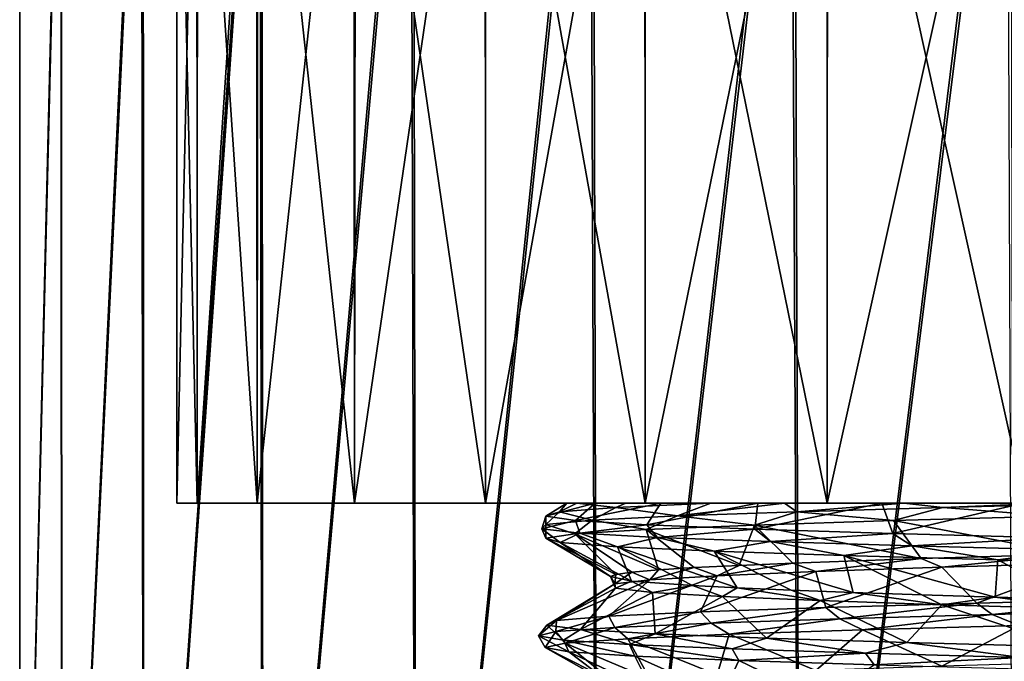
# Model space of a CAD drawing. Header units: millimetres. Extents: x -198 to 325, y 0 to 239.
# Tile 223 of 256: x 135.06 to 147.21, y 70.55 to 78.46. Entities that reach past the tile are written whole.
import ezdxf

# ---------------------------------------------------------------- set-up
doc = ezdxf.new("R2010")
doc.units = ezdxf.units.MM
doc.header["$LTSCALE"] = 65.185185
for name, color, linetype in [('655', 7, 'CONTINUOUS'), ('656', 7, 'CONTINUOUS'), ('665', 7, 'CONTINUOUS'), ('667', 7, 'CONTINUOUS'), ('703', 7, 'CONTINUOUS'), ('704', 7, 'CONTINUOUS'), ('705', 7, 'CONTINUOUS')]:
    doc.layers.add(name, color=color, linetype=linetype)

msp = doc.modelspace()

# ---------------------------------------------------------------- linework, layer by layer
at = {"layer": '655', "color": 7, "linetype": 'CONTINUOUS', "true_color": 0xe0f2ff}
for points in [[(137, 72.5), (137.25, 72.5, -2.538), (137, 83.5, -0.018), (137, 72.5)], [(137, 83.5, -0.018), (137.25, 72.5, -2.538), (137.254, 83.5, -2.556), (137, 83.5, -0.018)], [(137.25, 72.5, 2.538), (137, 72.5), (137.247, 83.5, 2.521), (137.25, 72.5, 2.538)], [(137.247, 83.5, 2.521), (137, 72.5), (137, 83.5, -0.018), (137.247, 83.5, 2.521)], [(137.985, 83.5, 4.963), (137.25, 72.5, 2.538), (137.247, 83.5, 2.521), (137.985, 83.5, 4.963)], [(137.25, 72.5, -2.538), (137.991, 72.5, -4.977), (137.254, 83.5, -2.556), (137.25, 72.5, -2.538)], [(137.991, 72.5, 4.977), (137.25, 72.5, 2.538), (137.985, 83.5, 4.963), (137.991, 72.5, 4.977)], [(137.254, 83.5, -2.556), (137.991, 72.5, -4.977), (137.998, 83.5, -4.996), (137.254, 83.5, -2.556)], [(139.185, 83.5, 7.214), (137.991, 72.5, 4.977), (137.985, 83.5, 4.963), (139.185, 83.5, 7.214)], [(137.991, 72.5, -4.977), (139.192, 72.5, -7.223), (137.998, 83.5, -4.996), (137.991, 72.5, -4.977)], [(139.192, 72.5, 7.223), (137.991, 72.5, 4.977), (139.185, 83.5, 7.214), (139.192, 72.5, 7.223)], [(137.998, 83.5, -4.996), (139.192, 72.5, -7.223), (139.205, 83.5, -7.244), (137.998, 83.5, -4.996)], [(140.802, 83.5, 9.187), (139.192, 72.5, 7.223), (139.185, 83.5, 7.214), (140.802, 83.5, 9.187)], [(139.192, 72.5, -7.223), (140.808, 72.5, -9.192), (139.205, 83.5, -7.244), (139.192, 72.5, -7.223)], [(140.808, 72.5, 9.192), (139.192, 72.5, 7.223), (140.802, 83.5, 9.187), (140.808, 72.5, 9.192)], [(139.205, 83.5, -7.244), (140.808, 72.5, -9.192), (140.808, 83.5, -9.192), (139.205, 83.5, -7.244)], [(142.773, 83.5, 10.806), (140.808, 72.5, 9.192), (140.802, 83.5, 9.187), (142.773, 83.5, 10.806)], [(140.808, 72.5, -9.192), (142.777, 72.5, -10.808), (140.808, 83.5, -9.192), (140.808, 72.5, -9.192)], [(140.808, 83.5, -9.192), (142.777, 72.5, -10.808), (142.778, 83.5, -10.809), (140.808, 83.5, -9.192)], [(142.777, 72.5, 10.808), (140.808, 72.5, 9.192), (142.773, 83.5, 10.806), (142.777, 72.5, 10.808)], [(145.023, 83.5, 12.009), (142.777, 72.5, 10.808), (142.773, 83.5, 10.806), (145.023, 83.5, 12.009)], [(142.777, 72.5, -10.808), (145.023, 72.5, -12.009), (142.778, 83.5, -10.809), (142.777, 72.5, -10.808)], [(145.023, 72.5, 12.009), (142.777, 72.5, 10.808), (145.023, 83.5, 12.009), (145.023, 72.5, 12.009)], [(142.778, 83.5, -10.809), (145.023, 72.5, -12.009), (145.025, 83.5, -12.01), (142.778, 83.5, -10.809)], [(145.023, 72.5, -12.009), (147.461, 72.5, -12.75), (145.025, 83.5, -12.01), (145.023, 72.5, -12.009)], [(147.461, 72.5, 12.75), (145.023, 72.5, 12.009), (147.464, 83.5, 12.75), (147.461, 72.5, 12.75)], [(147.464, 83.5, 12.75), (145.023, 72.5, 12.009), (145.023, 83.5, 12.009), (147.464, 83.5, 12.75)], [(145.025, 83.5, -12.01), (147.461, 72.5, -12.75), (147.464, 83.5, -12.75), (145.025, 83.5, -12.01)]]:
    msp.add_3dface(points, dxfattribs=at)
at = {"layer": '656', "color": 7, "linetype": 'CONTINUOUS', "true_color": 0xe0f2ff}
for points in [[(135.065, 62.7, -1.4), (135.065, 62.7, 1.39), (135.062, 83.5, 1.365), (135.065, 62.7, -1.4)], [(135.062, 83.5, 1.365), (135.065, 62.7, 1.39), (135.568, 83.5, 4.089), (135.062, 83.5, 1.365)], [(135.066, 83.5, -1.406), (135.065, 62.7, -1.4), (135.062, 83.5, 1.365), (135.066, 83.5, -1.406)], [(135.065, 62.7, 1.39), (135.58, 62.7, 4.13), (135.568, 83.5, 4.089), (135.065, 62.7, 1.39)], [(135.582, 62.7, -4.139), (135.065, 62.7, -1.4), (135.579, 83.5, -4.129), (135.582, 62.7, -4.139)], [(135.579, 83.5, -4.129), (135.065, 62.7, -1.4), (135.066, 83.5, -1.406), (135.579, 83.5, -4.129)], [(135.568, 83.5, 4.089), (135.58, 62.7, 4.13), (136.566, 83.5, 6.674), (135.568, 83.5, 4.089)], [(136.585, 83.5, -6.711), (135.582, 62.7, -4.139), (135.579, 83.5, -4.129), (136.585, 83.5, -6.711)], [(135.58, 62.7, 4.13), (136.59, 62.7, 6.721), (136.566, 83.5, 6.674), (135.58, 62.7, 4.13)], [(136.594, 62.7, -6.729), (135.582, 62.7, -4.139), (136.585, 83.5, -6.711), (136.594, 62.7, -6.729)], [(136.566, 83.5, 6.674), (136.59, 62.7, 6.721), (138.023, 83.5, 9.031), (136.566, 83.5, 6.674)], [(138.048, 83.5, -9.064), (136.594, 62.7, -6.729), (136.585, 83.5, -6.711), (138.048, 83.5, -9.064)], [(136.59, 62.7, 6.721), (138.059, 62.7, 9.079), (138.023, 83.5, 9.031), (136.59, 62.7, 6.721)], [(138.065, 62.7, -9.086), (136.594, 62.7, -6.729), (138.048, 83.5, -9.064), (138.065, 62.7, -9.086)], [(138.023, 83.5, 9.031), (138.059, 62.7, 9.079), (139.888, 83.5, 11.08), (138.023, 83.5, 9.031)], [(139.919, 83.5, -11.108), (138.065, 62.7, -9.086), (138.048, 83.5, -9.064), (139.919, 83.5, -11.108)], [(138.059, 62.7, 9.079), (139.944, 62.7, 11.13), (139.888, 83.5, 11.08), (138.059, 62.7, 9.079)], [(139.951, 62.7, -11.137), (138.065, 62.7, -9.086), (139.919, 83.5, -11.108), (139.951, 62.7, -11.137)], [(139.888, 83.5, 11.08), (139.944, 62.7, 11.13), (142.099, 83.5, 12.75), (139.888, 83.5, 11.08)], [(142.134, 83.5, -12.772), (139.951, 62.7, -11.137), (139.919, 83.5, -11.108), (142.134, 83.5, -12.772)], [(139.944, 62.7, 11.13), (142.181, 62.7, 12.801), (142.099, 83.5, 12.75), (139.944, 62.7, 11.13)], [(142.19, 62.7, -12.806), (139.951, 62.7, -11.137), (142.134, 83.5, -12.772), (142.19, 62.7, -12.806)], [(142.099, 83.5, 12.75), (142.181, 62.7, 12.801), (144.579, 83.5, 13.986), (142.099, 83.5, 12.75)], [(144.618, 83.5, -14.001), (142.19, 62.7, -12.806), (142.134, 83.5, -12.772), (144.618, 83.5, -14.001)], [(142.181, 62.7, 12.801), (144.68, 62.7, 14.025), (144.579, 83.5, 13.986), (142.181, 62.7, 12.801)], [(144.688, 62.7, -14.028), (142.19, 62.7, -12.806), (144.618, 83.5, -14.001), (144.688, 62.7, -14.028)], [(144.579, 83.5, 13.986), (144.68, 62.7, 14.025), (147.244, 83.5, 14.745), (144.579, 83.5, 13.986)], [(147.285, 83.5, -14.752), (144.688, 62.7, -14.028), (144.618, 83.5, -14.001), (147.285, 83.5, -14.752)], [(144.68, 62.7, 14.025), (147.325, 62.7, 14.76), (147.244, 83.5, 14.745), (144.68, 62.7, 14.025)], [(147.33, 62.7, -14.76), (144.688, 62.7, -14.028), (147.285, 83.5, -14.752), (147.33, 62.7, -14.76)]]:
    msp.add_3dface(points, dxfattribs=at)
at = {"layer": '665', "color": 7, "linetype": 'CONTINUOUS', "true_color": 0xe0f2ff}
for points in [[(137.25, 72.5, -2.538), (137, 72.5), (137.25, 72.5, 2.538), (137.25, 72.5, -2.538)], [(137.991, 72.5, -4.977), (137.25, 72.5, -2.538), (137.991, 72.5, 4.977), (137.991, 72.5, -4.977)], [(137.25, 72.5, -2.538), (137.25, 72.5, 2.538), (137.991, 72.5, 4.977), (137.25, 72.5, -2.538)], [(139.192, 72.5, -7.223), (137.991, 72.5, -4.977), (139.192, 72.5, 7.223), (139.192, 72.5, -7.223)], [(137.991, 72.5, -4.977), (137.991, 72.5, 4.977), (139.192, 72.5, 7.223), (137.991, 72.5, -4.977)], [(140.808, 72.5, -9.192), (139.192, 72.5, -7.223), (140.808, 72.5, 9.192), (140.808, 72.5, -9.192)], [(139.192, 72.5, -7.223), (139.192, 72.5, 7.223), (140.808, 72.5, 9.192), (139.192, 72.5, -7.223)], [(142.777, 72.5, -10.808), (140.808, 72.5, -9.192), (142.162, 72.5, -2.048), (142.777, 72.5, -10.808)], [(140.808, 72.5, -9.192), (140.808, 72.5, 9.192), (142.777, 72.5, 10.808), (140.808, 72.5, -9.192)], [(140.808, 72.5, -9.192), (142.777, 72.5, 10.808), (141.936, 72.5, 1.877), (140.808, 72.5, -9.192)], [(142.162, 72.5, -2.048), (140.808, 72.5, -9.192), (141.811, 72.5, -0.119), (142.162, 72.5, -2.048)], [(141.811, 72.5, -0.119), (140.808, 72.5, -9.192), (141.936, 72.5, 1.877), (141.811, 72.5, -0.119)], [(141.936, 72.5, 1.877), (142.777, 72.5, 10.808), (142.537, 72.5, 3.786), (141.936, 72.5, 1.877)], [(142.971, 72.5, -3.844), (142.777, 72.5, -10.808), (142.162, 72.5, -2.048), (142.971, 72.5, -3.844)], [(142.777, 72.5, 10.808), (143.587, 72.5, 5.513), (142.537, 72.5, 3.786), (142.777, 72.5, 10.808)], [(145.023, 72.5, -12.009), (142.777, 72.5, -10.808), (144.167, 72.5, -5.36), (145.023, 72.5, -12.009)], [(144.167, 72.5, -5.36), (142.777, 72.5, -10.808), (142.971, 72.5, -3.844), (144.167, 72.5, -5.36)], [(142.777, 72.5, 10.808), (145.023, 72.5, 12.009), (143.587, 72.5, 5.513), (142.777, 72.5, 10.808)], [(143.587, 72.5, 5.513), (145.023, 72.5, 12.009), (144.496, 72.5, 6.474), (143.587, 72.5, 5.513)], [(145.695, 72.5, -6.541), (145.023, 72.5, -12.009), (144.167, 72.5, -5.36), (145.695, 72.5, -6.541)], [(144.496, 72.5, 6.474), (145.023, 72.5, 12.009), (145.969, 72.5, 7.512), (144.496, 72.5, 6.474)], [(147.461, 72.5, -12.75), (145.023, 72.5, -12.009), (147.444, 72.5, -7.306), (147.461, 72.5, -12.75)], [(147.444, 72.5, -7.306), (145.023, 72.5, -12.009), (145.695, 72.5, -6.541), (147.444, 72.5, -7.306)], [(145.023, 72.5, 12.009), (147.461, 72.5, 12.75), (145.969, 72.5, 7.512), (145.023, 72.5, 12.009)], [(145.969, 72.5, 7.512), (147.461, 72.5, 12.75), (147.766, 72.5, 8.242), (145.969, 72.5, 7.512)]]:
    msp.add_3dface(points, dxfattribs=at)
at = {"layer": '667', "color": 7, "linetype": 'CONTINUOUS', "true_color": 0xe0f2ff}
for points in [[(144.6, 71.761, 5.419), (146.18, 71.816, 6.628), (144.884, 71.656, 5.688), (144.6, 71.761, 5.419)], [(144.884, 71.656, 5.688), (146.18, 71.816, 6.628), (146.438, 71.709, 6.77), (144.884, 71.656, 5.688)], [(146.18, 71.816, 6.628), (148.024, 71.872, 7.39), (146.438, 71.709, 6.77), (146.18, 71.816, 6.628)], [(146.438, 71.709, 6.77), (148.024, 71.872, 7.39), (148.192, 71.761, 7.433), (146.438, 71.709, 6.77)], [(142.614, 71.65, 1.993), (142.94, 71.678, 2.946), (142.834, 71.554, 2.678), (142.614, 71.65, 1.993)], [(142.94, 71.678, 2.946), (143.382, 71.705, 3.837), (142.834, 71.554, 2.678), (142.94, 71.678, 2.946)], [(142.834, 71.554, 2.678), (143.382, 71.705, 3.837), (143.665, 71.605, 4.289), (142.834, 71.554, 2.678)], [(143.382, 71.705, 3.837), (143.937, 71.733, 4.665), (143.665, 71.605, 4.289), (143.382, 71.705, 3.837)], [(143.937, 71.733, 4.665), (144.6, 71.761, 5.419), (143.665, 71.605, 4.289), (143.937, 71.733, 4.665)], [(143.665, 71.605, 4.289), (144.6, 71.761, 5.419), (144.884, 71.656, 5.688), (143.665, 71.605, 4.289)], [(142.35, 71.594, 0.002), (142.416, 71.621, 1.001), (142.404, 71.503, 0.905), (142.35, 71.594, 0.002)], [(142.608, 71.538, -1.97), (142.35, 71.594, 0.002), (142.41, 71.451, -0.959), (142.608, 71.538, -1.97)], [(142.41, 71.451, -0.959), (142.35, 71.594, 0.002), (142.404, 71.503, 0.905), (142.41, 71.451, -0.959)], [(142.416, 71.621, 1.001), (142.614, 71.65, 1.993), (142.404, 71.503, 0.905), (142.416, 71.621, 1.001)], [(142.404, 71.503, 0.905), (142.614, 71.65, 1.993), (142.834, 71.554, 2.678), (142.404, 71.503, 0.905)], [(142.869, 71.399, -2.769), (142.608, 71.538, -1.97), (142.41, 71.451, -0.959), (142.869, 71.399, -2.769)], [(143.362, 71.483, -3.803), (142.608, 71.538, -1.97), (142.869, 71.399, -2.769), (143.362, 71.483, -3.803)], [(143.73, 71.348, -4.383), (143.362, 71.483, -3.803), (142.869, 71.399, -2.769), (143.73, 71.348, -4.383)], [(143.914, 71.455, -4.635), (143.362, 71.483, -3.803), (143.73, 71.348, -4.383), (143.914, 71.455, -4.635)], [(144.937, 71.298, -5.735), (143.914, 71.455, -4.635), (143.73, 71.348, -4.383), (144.937, 71.298, -5.735)], [(144.579, 71.427, -5.398), (143.914, 71.455, -4.635), (144.937, 71.298, -5.735), (144.579, 71.427, -5.398)], [(145.342, 71.399, -6.068), (144.579, 71.427, -5.398), (144.937, 71.298, -5.735), (145.342, 71.399, -6.068)], [(146.437, 71.247, -6.77), (145.342, 71.399, -6.068), (144.937, 71.298, -5.735), (146.437, 71.247, -6.77)], [(146.19, 71.37, -6.634), (145.342, 71.399, -6.068), (146.437, 71.247, -6.77), (146.19, 71.37, -6.634)], [(147.093, 71.342, -7.076), (146.19, 71.37, -6.634), (146.437, 71.247, -6.77), (147.093, 71.342, -7.076)], [(148.173, 71.195, -7.429), (147.093, 71.342, -7.076), (146.437, 71.247, -6.77), (148.173, 71.195, -7.429)], [(148.036, 71.314, -7.394), (147.093, 71.342, -7.076), (148.173, 71.195, -7.429), (148.036, 71.314, -7.394)]]:
    msp.add_3dface(points, dxfattribs=at)
at = {"layer": '703', "color": 7, "linetype": 'CONTINUOUS', "true_color": 0xe0f2ff}
for points in [[(142.162, 72.5, -2.048), (141.811, 72.5, -0.119), (141.552, 72.339, -0.395), (142.162, 72.5, -2.048)], [(141.918, 72.285, -2.491), (142.162, 72.5, -2.048), (141.552, 72.339, -0.395), (141.918, 72.285, -2.491)], [(141.552, 72.339, -0.395), (141.811, 72.5, -0.119), (141.721, 72.393, 1.726), (141.552, 72.339, -0.395)], [(141.811, 72.5, -0.119), (141.936, 72.5, 1.877), (141.721, 72.393, 1.726), (141.811, 72.5, -0.119)], [(141.721, 72.393, 1.726), (141.936, 72.5, 1.877), (142.414, 72.446, 3.738), (141.721, 72.393, 1.726)], [(142.971, 72.5, -3.844), (142.162, 72.5, -2.048), (141.918, 72.285, -2.491), (142.971, 72.5, -3.844)], [(142.796, 72.232, -4.429), (142.971, 72.5, -3.844), (141.918, 72.285, -2.491), (142.796, 72.232, -4.429)], [(141.936, 72.5, 1.877), (142.537, 72.5, 3.786), (142.414, 72.446, 3.738), (141.936, 72.5, 1.877)], [(142.537, 72.5, 3.786), (143.587, 72.5, 5.513), (142.414, 72.446, 3.738), (142.537, 72.5, 3.786)], [(144.167, 72.5, -5.36), (142.971, 72.5, -3.844), (142.796, 72.232, -4.429), (144.167, 72.5, -5.36)], [(144.129, 72.178, -6.087), (144.167, 72.5, -5.36), (142.796, 72.232, -4.429), (144.129, 72.178, -6.087)], [(145.695, 72.5, -6.541), (144.167, 72.5, -5.36), (144.129, 72.178, -6.087), (145.695, 72.5, -6.541)], [(145.834, 72.124, -7.36), (145.695, 72.5, -6.541), (144.129, 72.178, -6.087), (145.834, 72.124, -7.36)], [(147.444, 72.5, -7.306), (145.695, 72.5, -6.541), (145.834, 72.124, -7.36), (147.444, 72.5, -7.306)], [(147.803, 72.071, -8.167), (147.444, 72.5, -7.306), (145.834, 72.124, -7.36), (147.803, 72.071, -8.167)], [(143.665, 71.605, 4.289), (144.884, 71.656, 5.688), (143.461, 71.158, 5.363), (143.665, 71.605, 4.289)], [(143.461, 71.158, 5.363), (144.884, 71.656, 5.688), (145.006, 71.212, 6.825), (143.461, 71.158, 5.363)], [(144.884, 71.656, 5.688), (146.438, 71.709, 6.77), (145.006, 71.212, 6.825), (144.884, 71.656, 5.688)], [(145.006, 71.212, 6.825), (146.438, 71.709, 6.77), (146.868, 71.265, 7.856), (145.006, 71.212, 6.825)], [(146.438, 71.709, 6.77), (148.192, 71.761, 7.433), (146.868, 71.265, 7.856), (146.438, 71.709, 6.77)], [(146.868, 71.265, 7.856), (148.192, 71.761, 7.433), (148.927, 71.319, 8.389), (146.868, 71.265, 7.856)], [(142.404, 71.503, 0.905), (142.834, 71.554, 2.678), (141.683, 71.051, 1.534), (142.404, 71.503, 0.905)], [(141.683, 71.051, 1.534), (142.834, 71.554, 2.678), (142.329, 71.104, 3.561), (141.683, 71.051, 1.534)], [(142.834, 71.554, 2.678), (143.665, 71.605, 4.289), (142.329, 71.104, 3.561), (142.834, 71.554, 2.678)], [(142.329, 71.104, 3.561), (143.665, 71.605, 4.289), (143.461, 71.158, 5.363), (142.329, 71.104, 3.561)], [(142.41, 71.451, -0.959), (142.404, 71.503, 0.905), (141.564, 70.997, -0.591), (142.41, 71.451, -0.959)], [(141.564, 70.997, -0.591), (142.404, 71.503, 0.905), (141.683, 71.051, 1.534), (141.564, 70.997, -0.591)], [(141.978, 70.943, -2.678), (142.41, 71.451, -0.959), (141.564, 70.997, -0.591), (141.978, 70.943, -2.678)], [(142.869, 71.399, -2.769), (142.41, 71.451, -0.959), (141.978, 70.943, -2.678), (142.869, 71.399, -2.769)], [(142.9, 70.89, -4.595), (142.869, 71.399, -2.769), (141.978, 70.943, -2.678), (142.9, 70.89, -4.595)], [(143.73, 71.348, -4.383), (142.869, 71.399, -2.769), (142.9, 70.89, -4.595), (143.73, 71.348, -4.383)], [(144.272, 70.836, -6.222), (143.73, 71.348, -4.383), (142.9, 70.89, -4.595), (144.272, 70.836, -6.222)], [(144.937, 71.298, -5.735), (143.73, 71.348, -4.383), (144.272, 70.836, -6.222), (144.937, 71.298, -5.735)], [(146.006, 70.782, -7.454), (144.937, 71.298, -5.735), (144.272, 70.836, -6.222), (146.006, 70.782, -7.454)], [(146.437, 71.247, -6.77), (144.937, 71.298, -5.735), (146.006, 70.782, -7.454), (146.437, 71.247, -6.77)], [(147.993, 70.729, -8.215), (146.437, 71.247, -6.77), (146.006, 70.782, -7.454), (147.993, 70.729, -8.215)], [(148.173, 71.195, -7.429), (146.437, 71.247, -6.77), (147.993, 70.729, -8.215), (148.173, 71.195, -7.429)]]:
    msp.add_3dface(points, dxfattribs=at)
at = {"layer": '704', "color": 7, "linetype": 'CONTINUOUS', "true_color": 0xe0f2ff}
for points in [[(141.552, 72.339, -0.395), (141.721, 72.393, 1.726), (141.554, 72.236, 1.268), (141.552, 72.339, -0.395)], [(141.721, 72.393, 1.726), (142.124, 72.289, 3.304), (141.554, 72.236, 1.268), (141.721, 72.393, 1.726)], [(141.721, 72.393, 1.726), (142.414, 72.446, 3.738), (142.124, 72.289, 3.304), (141.721, 72.393, 1.726)], [(142.414, 72.446, 3.738), (143.178, 72.342, 5.138), (142.124, 72.289, 3.304), (142.414, 72.446, 3.738)], [(142.414, 72.446, 3.738), (143.587, 72.5, 5.513), (143.178, 72.342, 5.138), (142.414, 72.446, 3.738)], [(143.587, 72.5, 5.513), (144.496, 72.5, 6.474), (143.178, 72.342, 5.138), (143.587, 72.5, 5.513)], [(144.496, 72.5, 6.474), (144.649, 72.394, 6.657), (143.178, 72.342, 5.138), (144.496, 72.5, 6.474)], [(143.178, 72.342, 5.138), (144.649, 72.394, 6.657), (144.127, 72.23, 6.085), (143.178, 72.342, 5.138)], [(144.127, 72.23, 6.085), (144.649, 72.394, 6.657), (145.841, 72.284, 7.364), (144.127, 72.23, 6.085)], [(144.496, 72.5, 6.474), (145.969, 72.5, 7.512), (144.649, 72.394, 6.657), (144.496, 72.5, 6.474)], [(145.969, 72.5, 7.512), (146.449, 72.447, 7.767), (144.649, 72.394, 6.657), (145.969, 72.5, 7.512)], [(144.649, 72.394, 6.657), (146.449, 72.447, 7.767), (145.841, 72.284, 7.364), (144.649, 72.394, 6.657)], [(145.841, 72.284, 7.364), (146.449, 72.447, 7.767), (147.82, 72.338, 8.171), (145.841, 72.284, 7.364)], [(145.969, 72.5, 7.512), (147.766, 72.5, 8.242), (146.449, 72.447, 7.767), (145.969, 72.5, 7.512)], [(147.766, 72.5, 8.242), (148.512, 72.5, 8.41), (146.449, 72.447, 7.767), (147.766, 72.5, 8.242)], [(146.449, 72.447, 7.767), (148.512, 72.5, 8.41), (147.82, 72.338, 8.171), (146.449, 72.447, 7.767)], [(141.918, 72.285, -2.491), (141.552, 72.339, -0.395), (141.501, 72.183, -0.846), (141.918, 72.285, -2.491)], [(141.552, 72.339, -0.395), (141.554, 72.236, 1.268), (141.501, 72.183, -0.846), (141.552, 72.339, -0.395)], [(141.918, 72.285, -2.491), (141.501, 72.183, -0.846), (141.97, 72.13, -2.908), (141.918, 72.285, -2.491)], [(141.554, 72.236, 1.268), (142.124, 72.289, 3.304), (141.911, 72.122, 2.469), (141.554, 72.236, 1.268)], [(141.911, 72.122, 2.469), (142.124, 72.289, 3.304), (142.789, 72.176, 4.418), (141.911, 72.122, 2.469)], [(142.796, 72.232, -4.429), (141.918, 72.285, -2.491), (141.97, 72.13, -2.908), (142.796, 72.232, -4.429)], [(142.124, 72.289, 3.304), (143.178, 72.342, 5.138), (142.789, 72.176, 4.418), (142.124, 72.289, 3.304)], [(142.789, 72.176, 4.418), (143.178, 72.342, 5.138), (144.127, 72.23, 6.085), (142.789, 72.176, 4.418)], [(141.501, 72.183, -0.846), (141.554, 72.236, 1.268), (141.551, 72.069, 0.362), (141.501, 72.183, -0.846)], [(141.97, 72.13, -2.908), (141.501, 72.183, -0.846), (141.73, 72.015, -1.768), (141.97, 72.13, -2.908)], [(141.73, 72.015, -1.768), (141.501, 72.183, -0.846), (141.551, 72.069, 0.362), (141.73, 72.015, -1.768)], [(141.551, 72.069, 0.362), (141.554, 72.236, 1.268), (141.911, 72.122, 2.469), (141.551, 72.069, 0.362)], [(142.796, 72.232, -4.429), (141.97, 72.13, -2.908), (142.931, 72.077, -4.792), (142.796, 72.232, -4.429)], [(144.129, 72.178, -6.087), (142.796, 72.232, -4.429), (142.931, 72.077, -4.792), (144.129, 72.178, -6.087)], [(144.129, 72.178, -6.087), (142.931, 72.077, -4.792), (144.325, 72.025, -6.382), (144.129, 72.178, -6.087)], [(145.834, 72.124, -7.36), (144.129, 72.178, -6.087), (144.325, 72.025, -6.382), (145.834, 72.124, -7.36)], [(142.437, 71.961, -3.785), (141.97, 72.13, -2.908), (141.73, 72.015, -1.768), (142.437, 71.961, -3.785)], [(142.931, 72.077, -4.792), (141.97, 72.13, -2.908), (142.437, 71.961, -3.785), (142.931, 72.077, -4.792)], [(143.628, 71.907, -5.561), (142.931, 72.077, -4.792), (142.437, 71.961, -3.785), (143.628, 71.907, -5.561)], [(144.325, 72.025, -6.382), (142.931, 72.077, -4.792), (143.628, 71.907, -5.561), (144.325, 72.025, -6.382)], [(145.226, 71.853, -6.981), (144.325, 72.025, -6.382), (143.628, 71.907, -5.561), (145.226, 71.853, -6.981)], [(145.834, 72.124, -7.36), (144.325, 72.025, -6.382), (146.067, 71.972, -7.581), (145.834, 72.124, -7.36)], [(146.067, 71.972, -7.581), (144.325, 72.025, -6.382), (145.226, 71.853, -6.981), (146.067, 71.972, -7.581)], [(147.803, 72.071, -8.167), (145.834, 72.124, -7.36), (146.067, 71.972, -7.581), (147.803, 72.071, -8.167)], [(147.803, 72.071, -8.167), (146.067, 71.972, -7.581), (148.05, 71.919, -8.315), (147.803, 72.071, -8.167)], [(147.129, 71.799, -7.955), (146.067, 71.972, -7.581), (145.226, 71.853, -6.981), (147.129, 71.799, -7.955)], [(148.05, 71.919, -8.315), (146.067, 71.972, -7.581), (147.129, 71.799, -7.955), (148.05, 71.919, -8.315)], [(149.215, 71.745, -8.421), (148.05, 71.919, -8.315), (147.129, 71.799, -7.955), (149.215, 71.745, -8.421)], [(146.868, 71.265, 7.856), (148.927, 71.319, 8.389), (147.057, 71.127, 8.018), (146.868, 71.265, 7.856)], [(148.927, 71.319, 8.389), (149.117, 71.179, 8.495), (147.057, 71.127, 8.018), (148.927, 71.319, 8.389)], [(143.461, 71.158, 5.363), (145.006, 71.212, 6.825), (143.593, 71.021, 5.648), (143.461, 71.158, 5.363)], [(145.006, 71.212, 6.825), (145.178, 71.074, 7.049), (143.593, 71.021, 5.648), (145.006, 71.212, 6.825)], [(145.006, 71.212, 6.825), (146.868, 71.265, 7.856), (145.178, 71.074, 7.049), (145.006, 71.212, 6.825)], [(146.868, 71.265, 7.856), (147.057, 71.127, 8.018), (145.178, 71.074, 7.049), (146.868, 71.265, 7.856)], [(147.057, 71.127, 8.018), (149.117, 71.179, 8.495), (147.39, 70.99, 8.044), (147.057, 71.127, 8.018)], [(141.564, 70.997, -0.591), (141.683, 71.051, 1.534), (141.461, 70.862, -0.189), (141.564, 70.997, -0.591)], [(141.683, 71.051, 1.534), (141.677, 70.915, 1.914), (141.461, 70.862, -0.189), (141.683, 71.051, 1.534)], [(141.683, 71.051, 1.534), (142.329, 71.104, 3.561), (141.677, 70.915, 1.914), (141.683, 71.051, 1.534)], [(142.329, 71.104, 3.561), (142.402, 70.968, 3.901), (141.677, 70.915, 1.914), (142.329, 71.104, 3.561)], [(142.329, 71.104, 3.561), (143.461, 71.158, 5.363), (142.402, 70.968, 3.901), (142.329, 71.104, 3.561)], [(143.461, 71.158, 5.363), (143.593, 71.021, 5.648), (142.402, 70.968, 3.901), (143.461, 71.158, 5.363)], [(143.593, 71.021, 5.648), (145.178, 71.074, 7.049), (143.813, 70.882, 5.765), (143.593, 71.021, 5.648)], [(143.813, 70.882, 5.765), (145.178, 71.074, 7.049), (145.456, 70.936, 7.133), (143.813, 70.882, 5.765)], [(145.178, 71.074, 7.049), (147.057, 71.127, 8.018), (145.456, 70.936, 7.133), (145.178, 71.074, 7.049)], [(145.456, 70.936, 7.133), (147.057, 71.127, 8.018), (147.39, 70.99, 8.044), (145.456, 70.936, 7.133)], [(141.564, 70.997, -0.591), (141.461, 70.862, -0.189), (141.77, 70.81, -2.282), (141.564, 70.997, -0.591)], [(141.978, 70.943, -2.678), (141.564, 70.997, -0.591), (141.77, 70.81, -2.282), (141.978, 70.943, -2.678)], [(141.677, 70.915, 1.914), (142.402, 70.968, 3.901), (141.792, 70.774, 2.037), (141.677, 70.915, 1.914)], [(141.978, 70.943, -2.678), (141.77, 70.81, -2.282), (142.583, 70.757, -4.234), (141.978, 70.943, -2.678)], [(141.792, 70.774, 2.037), (142.402, 70.968, 3.901), (142.565, 70.828, 4.03), (141.792, 70.774, 2.037)], [(142.9, 70.89, -4.595), (141.978, 70.943, -2.678), (142.583, 70.757, -4.234), (142.9, 70.89, -4.595)], [(142.402, 70.968, 3.901), (143.593, 71.021, 5.648), (142.565, 70.828, 4.03), (142.402, 70.968, 3.901)], [(142.565, 70.828, 4.03), (143.593, 71.021, 5.648), (143.813, 70.882, 5.765), (142.565, 70.828, 4.03)], [(141.461, 70.862, -0.189), (141.677, 70.915, 1.914), (141.543, 70.72, -0.086), (141.461, 70.862, -0.189)], [(141.77, 70.81, -2.282), (141.461, 70.862, -0.189), (141.835, 70.666, -2.204), (141.77, 70.81, -2.282)], [(141.835, 70.666, -2.204), (141.461, 70.862, -0.189), (141.543, 70.72, -0.086), (141.835, 70.666, -2.204)], [(141.543, 70.72, -0.086), (141.677, 70.915, 1.914), (141.792, 70.774, 2.037), (141.543, 70.72, -0.086)], [(142.583, 70.757, -4.234), (141.77, 70.81, -2.282), (142.649, 70.612, -4.181), (142.583, 70.757, -4.234)], [(142.649, 70.612, -4.181), (141.77, 70.81, -2.282), (141.835, 70.666, -2.204), (142.649, 70.612, -4.181)], [(142.9, 70.89, -4.595), (142.583, 70.757, -4.234), (143.85, 70.704, -5.927), (142.9, 70.89, -4.595)], [(144.272, 70.836, -6.222), (142.9, 70.89, -4.595), (143.85, 70.704, -5.927), (144.272, 70.836, -6.222)], [(144.272, 70.836, -6.222), (143.85, 70.704, -5.927), (145.495, 70.651, -7.256), (144.272, 70.836, -6.222)], [(146.006, 70.782, -7.454), (144.272, 70.836, -6.222), (145.495, 70.651, -7.256), (146.006, 70.782, -7.454)], [(143.85, 70.704, -5.927), (142.583, 70.757, -4.234), (143.932, 70.558, -5.891), (143.85, 70.704, -5.927)], [(143.932, 70.558, -5.891), (142.583, 70.757, -4.234), (142.649, 70.612, -4.181), (143.932, 70.558, -5.891)], [(145.495, 70.651, -7.256), (143.85, 70.704, -5.927), (143.932, 70.558, -5.891), (145.495, 70.651, -7.256)], [(146.006, 70.782, -7.454), (145.495, 70.651, -7.256), (147.416, 70.598, -8.14), (146.006, 70.782, -7.454)], [(147.993, 70.729, -8.215), (146.006, 70.782, -7.454), (147.416, 70.598, -8.14), (147.993, 70.729, -8.215)], [(145.603, 70.505, -7.224), (145.495, 70.651, -7.256), (143.932, 70.558, -5.891), (145.603, 70.505, -7.224)], [(147.416, 70.598, -8.14), (145.495, 70.651, -7.256), (145.603, 70.505, -7.224), (147.416, 70.598, -8.14)], [(147.555, 70.451, -8.096), (147.416, 70.598, -8.14), (145.603, 70.505, -7.224), (147.555, 70.451, -8.096)]]:
    msp.add_3dface(points, dxfattribs=at)
at = {"layer": '705', "color": 7, "linetype": 'CONTINUOUS', "true_color": 0xe0f2ff}
for points in [[(146.18, 71.816, 6.628), (144.127, 72.23, 6.085), (145.841, 72.284, 7.364), (146.18, 71.816, 6.628)], [(148.024, 71.872, 7.39), (145.841, 72.284, 7.364), (147.82, 72.338, 8.171), (148.024, 71.872, 7.39)], [(148.024, 71.872, 7.39), (146.18, 71.816, 6.628), (145.841, 72.284, 7.364), (148.024, 71.872, 7.39)], [(142.94, 71.678, 2.946), (141.911, 72.122, 2.469), (142.789, 72.176, 4.418), (142.94, 71.678, 2.946)], [(143.937, 71.733, 4.665), (142.789, 72.176, 4.418), (144.127, 72.23, 6.085), (143.937, 71.733, 4.665)], [(143.937, 71.733, 4.665), (143.382, 71.705, 3.837), (142.789, 72.176, 4.418), (143.937, 71.733, 4.665)], [(143.382, 71.705, 3.837), (142.94, 71.678, 2.946), (142.789, 72.176, 4.418), (143.382, 71.705, 3.837)], [(144.6, 71.761, 5.419), (143.937, 71.733, 4.665), (144.127, 72.23, 6.085), (144.6, 71.761, 5.419)], [(146.18, 71.816, 6.628), (144.6, 71.761, 5.419), (144.127, 72.23, 6.085), (146.18, 71.816, 6.628)], [(142.416, 71.621, 1.001), (141.551, 72.069, 0.362), (141.911, 72.122, 2.469), (142.416, 71.621, 1.001)], [(142.416, 71.621, 1.001), (142.35, 71.594, 0.002), (141.551, 72.069, 0.362), (142.416, 71.621, 1.001)], [(142.35, 71.594, 0.002), (141.73, 72.015, -1.768), (141.551, 72.069, 0.362), (142.35, 71.594, 0.002)], [(142.94, 71.678, 2.946), (142.614, 71.65, 1.993), (141.911, 72.122, 2.469), (142.94, 71.678, 2.946)], [(142.614, 71.65, 1.993), (142.416, 71.621, 1.001), (141.911, 72.122, 2.469), (142.614, 71.65, 1.993)], [(142.35, 71.594, 0.002), (142.608, 71.538, -1.97), (141.73, 72.015, -1.768), (142.35, 71.594, 0.002)], [(142.608, 71.538, -1.97), (142.437, 71.961, -3.785), (141.73, 72.015, -1.768), (142.608, 71.538, -1.97)], [(142.608, 71.538, -1.97), (143.362, 71.483, -3.803), (142.437, 71.961, -3.785), (142.608, 71.538, -1.97)], [(143.362, 71.483, -3.803), (143.914, 71.455, -4.635), (142.437, 71.961, -3.785), (143.362, 71.483, -3.803)], [(143.914, 71.455, -4.635), (143.628, 71.907, -5.561), (142.437, 71.961, -3.785), (143.914, 71.455, -4.635)], [(143.914, 71.455, -4.635), (144.579, 71.427, -5.398), (143.628, 71.907, -5.561), (143.914, 71.455, -4.635)], [(144.579, 71.427, -5.398), (145.342, 71.399, -6.068), (143.628, 71.907, -5.561), (144.579, 71.427, -5.398)], [(145.342, 71.399, -6.068), (145.226, 71.853, -6.981), (143.628, 71.907, -5.561), (145.342, 71.399, -6.068)], [(145.342, 71.399, -6.068), (146.19, 71.37, -6.634), (145.226, 71.853, -6.981), (145.342, 71.399, -6.068)], [(146.19, 71.37, -6.634), (147.093, 71.342, -7.076), (145.226, 71.853, -6.981), (146.19, 71.37, -6.634)], [(147.093, 71.342, -7.076), (147.129, 71.799, -7.955), (145.226, 71.853, -6.981), (147.093, 71.342, -7.076)], [(147.093, 71.342, -7.076), (148.036, 71.314, -7.394), (147.129, 71.799, -7.955), (147.093, 71.342, -7.076)], [(148.036, 71.314, -7.394), (149.215, 71.745, -8.421), (147.129, 71.799, -7.955), (148.036, 71.314, -7.394)], [(144.884, 70.435, 5.688), (143.813, 70.882, 5.765), (145.456, 70.936, 7.133), (144.884, 70.435, 5.688)], [(146.438, 70.488, 6.77), (144.884, 70.435, 5.688), (145.456, 70.936, 7.133), (146.438, 70.488, 6.77)], [(146.438, 70.488, 6.77), (145.456, 70.936, 7.133), (147.39, 70.99, 8.044), (146.438, 70.488, 6.77)], [(148.192, 70.54, 7.433), (146.438, 70.488, 6.77), (147.39, 70.99, 8.044), (148.192, 70.54, 7.433)], [(142.834, 70.333, 2.678), (141.792, 70.774, 2.037), (142.565, 70.828, 4.03), (142.834, 70.333, 2.678)], [(143.665, 70.383, 4.289), (142.565, 70.828, 4.03), (143.813, 70.882, 5.765), (143.665, 70.383, 4.289)], [(143.665, 70.383, 4.289), (142.834, 70.333, 2.678), (142.565, 70.828, 4.03), (143.665, 70.383, 4.289)], [(144.884, 70.435, 5.688), (143.665, 70.383, 4.289), (143.813, 70.882, 5.765), (144.884, 70.435, 5.688)], [(142.404, 70.282, 0.905), (141.543, 70.72, -0.086), (141.792, 70.774, 2.037), (142.404, 70.282, 0.905)], [(142.404, 70.282, 0.905), (142.41, 70.23, -0.959), (141.543, 70.72, -0.086), (142.404, 70.282, 0.905)], [(142.41, 70.23, -0.959), (141.835, 70.666, -2.204), (141.543, 70.72, -0.086), (142.41, 70.23, -0.959)], [(142.834, 70.333, 2.678), (142.404, 70.282, 0.905), (141.792, 70.774, 2.037), (142.834, 70.333, 2.678)], [(142.41, 70.23, -0.959), (142.869, 70.178, -2.769), (141.835, 70.666, -2.204), (142.41, 70.23, -0.959)], [(142.869, 70.178, -2.769), (142.649, 70.612, -4.181), (141.835, 70.666, -2.204), (142.869, 70.178, -2.769)], [(142.869, 70.178, -2.769), (143.73, 70.127, -4.383), (142.649, 70.612, -4.181), (142.869, 70.178, -2.769)], [(143.73, 70.127, -4.383), (143.932, 70.558, -5.891), (142.649, 70.612, -4.181), (143.73, 70.127, -4.383)], [(143.73, 70.127, -4.383), (144.937, 70.076, -5.735), (143.932, 70.558, -5.891), (143.73, 70.127, -4.383)], [(144.937, 70.076, -5.735), (145.603, 70.505, -7.224), (143.932, 70.558, -5.891), (144.937, 70.076, -5.735)]]:
    msp.add_3dface(points, dxfattribs=at)

doc.saveas('drawing.dxf')
